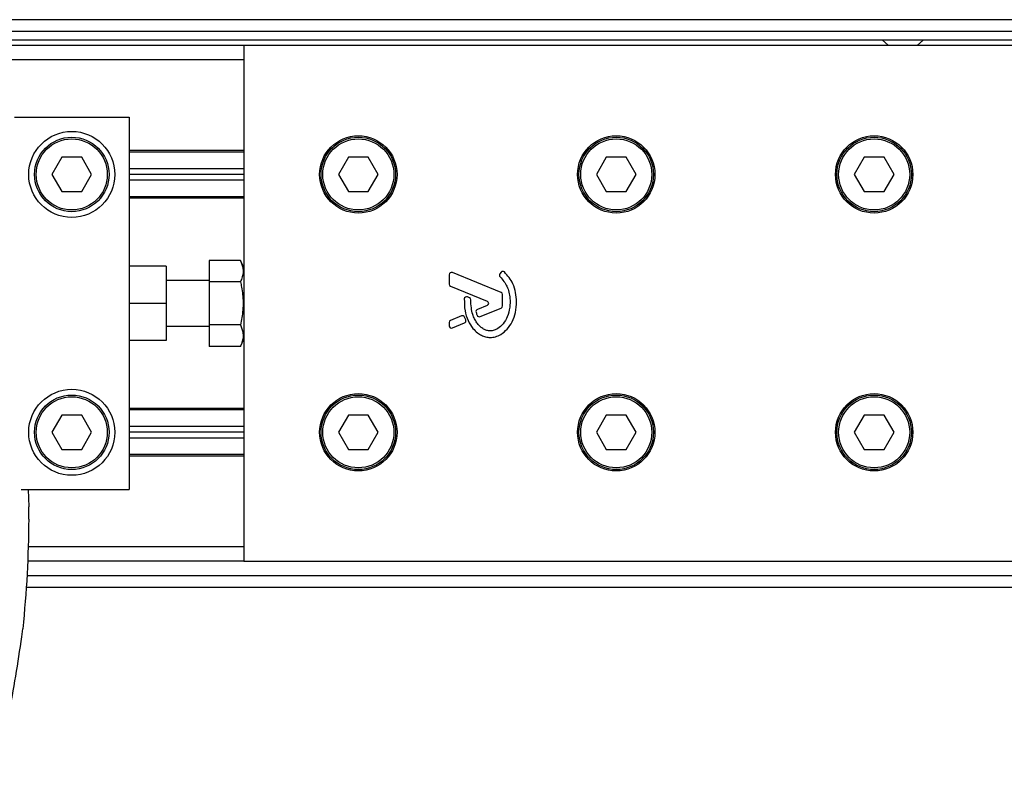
# Model space of a CAD drawing. Header units: millimetres. Extents: x 0 to 420, y 0 to 297.
# Tile 38 of 64: x 195 to 209, y 243 to 254. Entities that reach past the tile are written whole.
import ezdxf

# ---------------------------------------------------------------- set-up
doc = ezdxf.new("R2010")
doc.units = ezdxf.units.MM

msp = doc.modelspace()

# ---------------------------------------------------------------- linework, layer by layer
at = {"color": 7, "linetype": 'Continuous', "lineweight": 25}
for p, q in [((218.90963, 253.94533), (57.27535, 253.94533)), ((58.64924, 253.78369), (216.8892, 253.78369)), ((58.64924, 253.66247), (216.8892, 253.66247)), ((207.30339, 253.66247), (207.39319, 253.58165)), ((207.79727, 253.58165), (207.88707, 253.66247)), ((198.30126, 253.58165), (72.38815, 253.58165)), ((198.30126, 253.58165), (198.30126, 250.29541)), ((218.90963, 253.58165), (198.30126, 253.58165)), ((198.30126, 253.37961), (72.38815, 253.37961)), ((195.06857, 252.57144), (196.68491, 252.57144)), ((196.68491, 252.57144), (196.68491, 250.15563)), ((195.73676, 252.00572), (195.59678, 251.76327)), ((196.01672, 252.00572), (195.73676, 252.00572)), ((196.1567, 251.76327), (196.01672, 252.00572)), ((198.30126, 252.09866), (196.68491, 252.09866)), ((198.30126, 252.07845), (196.68491, 252.07845)), ((199.77762, 252.00572), (199.63764, 251.76327)), ((200.05758, 252.00572), (199.77762, 252.00572)), ((200.19756, 251.76327), (200.05758, 252.00572)), ((203.41439, 252.00572), (203.27441, 251.76327)), ((203.69435, 252.00572), (203.41439, 252.00572)), ((203.83433, 251.76327), (203.69435, 252.00572)), ((207.05116, 252.00572), (206.91118, 251.76327)), ((207.33112, 252.00572), (207.05116, 252.00572)), ((207.4711, 251.76327), (207.33112, 252.00572)), ((195.59678, 251.76327), (195.73676, 251.52081)), ((196.01672, 251.52081), (196.1567, 251.76327)), ((198.30126, 251.84408), (196.68491, 251.84408)), ((198.30126, 251.76327), (196.68491, 251.76327)), ((199.63764, 251.76327), (199.77762, 251.52081)), ((200.05758, 251.52081), (200.19756, 251.76327)), ((203.27441, 251.76327), (203.41439, 251.52081)), ((203.69435, 251.52081), (203.83433, 251.76327)), ((206.91118, 251.76327), (207.05116, 251.52081)), ((207.33112, 251.52081), (207.4711, 251.76327)), ((198.30126, 251.68245), (196.68491, 251.68245)), ((195.73676, 251.52081), (196.01672, 251.52081)), ((198.30126, 251.44808), (196.68491, 251.44808)), ((199.77762, 251.52081), (200.05758, 251.52081)), ((203.41439, 251.52081), (203.69435, 251.52081)), ((207.05116, 251.52081), (207.33112, 251.52081)), ((198.30126, 251.42787), (196.68491, 251.42787)), ((197.21023, 250.47019), (196.68491, 250.47019)), ((197.21023, 250.47019), (197.21023, 249.94488)), ((197.81635, 250.55146), (197.81635, 250.24817)), ((198.25616, 250.55146), (197.81635, 250.55146)), ((198.30126, 250.44999), (198.25616, 250.55146)), ((201.19864, 250.34914), (201.19864, 250.21591)), ((201.9301, 250.09862), (201.24319, 250.37907)), ((201.93175, 250.3844), (201.91434, 250.36353)), ((197.81635, 250.26815), (197.21023, 250.26815)), ((197.81635, 250.24817), (197.81635, 249.64159)), ((198.25616, 250.24817), (197.81635, 250.24817)), ((198.30126, 250.29541), (198.30126, 249.94488)), ((201.21875, 250.18599), (201.73599, 249.97481)), ((196.68491, 250.15563), (196.68491, 249.94488)), ((201.95021, 249.90906), (201.95021, 250.06869)), ((197.21023, 249.94488), (196.68491, 249.94488)), ((196.68491, 249.94488), (196.68491, 249.73413)), ((197.21023, 249.94488), (197.21023, 249.41957)), ((198.30126, 249.94488), (198.30126, 249.59435)), ((201.48427, 250.02389), (201.45701, 250.03529)), ((201.73599, 249.91495), (201.59662, 249.85805)), ((201.63517, 249.75872), (201.9301, 249.87914)), ((196.68491, 249.73413), (196.68491, 247.31832)), ((198.25616, 249.64159), (197.81635, 249.64159)), ((197.81635, 249.64159), (197.81635, 249.3383)), ((201.19864, 249.67384), (201.19864, 249.62861)), ((201.37293, 249.76672), (201.21875, 249.70377)), ((201.24319, 249.59868), (201.4139, 249.66838)), ((201.43138, 249.71107), (201.41485, 249.74955)), ((197.21023, 249.62161), (197.81635, 249.62161)), ((198.30126, 249.59435), (198.30126, 246.30811)), ((197.21023, 249.41957), (196.68491, 249.41957)), ((198.25616, 249.3383), (198.30126, 249.43977)), ((198.25616, 249.3383), (197.81635, 249.3383)), ((198.30126, 248.46189), (196.68491, 248.46189)), ((198.30126, 248.44168), (196.68491, 248.44168)), ((195.73676, 248.36895), (195.59678, 248.12649)), ((196.01672, 248.36895), (195.73676, 248.36895)), ((196.1567, 248.12649), (196.01672, 248.36895)), ((199.77762, 248.36895), (199.63764, 248.12649)), ((200.05758, 248.36895), (199.77762, 248.36895)), ((200.19756, 248.12649), (200.05758, 248.36895)), ((203.41439, 248.36895), (203.27441, 248.12649)), ((203.69435, 248.36895), (203.41439, 248.36895)), ((203.83433, 248.12649), (203.69435, 248.36895)), ((207.05116, 248.36895), (206.91118, 248.12649)), ((207.33112, 248.36895), (207.05116, 248.36895)), ((207.4711, 248.12649), (207.33112, 248.36895)), ((195.59678, 248.12649), (195.73676, 247.88404)), ((196.01672, 247.88404), (196.1567, 248.12649)), ((198.30126, 248.20731), (196.68491, 248.20731)), ((198.30126, 248.12649), (196.68491, 248.12649)), ((199.63764, 248.12649), (199.77762, 247.88404)), ((200.05758, 247.88404), (200.19756, 248.12649)), ((203.27441, 248.12649), (203.41439, 247.88404)), ((203.69435, 247.88404), (203.83433, 248.12649)), ((206.91118, 248.12649), (207.05116, 247.88404)), ((207.33112, 247.88404), (207.4711, 248.12649)), ((198.30126, 248.04568), (196.68491, 248.04568)), ((195.73676, 247.88404), (196.01672, 247.88404)), ((199.77762, 247.88404), (200.05758, 247.88404)), ((203.41439, 247.88404), (203.69435, 247.88404)), ((207.05116, 247.88404), (207.33112, 247.88404)), ((198.30126, 247.81131), (196.68491, 247.81131)), ((198.30126, 247.7911), (196.68491, 247.7911)), ((195.16136, 247.31832), (196.68491, 247.31832)), ((195.2618, 247.31832), (195.27061, 247.07712)), ((195.27061, 246.90285), (195.27061, 247.07712)), ((198.30126, 246.51015), (195.26356, 246.51015)), ((198.30126, 246.30811), (195.25276, 246.30811)), ((198.30126, 246.30811), (218.90963, 246.30811)), ((195.24559, 246.10607), (218.90963, 246.10607)), ((195.23291, 245.94443), (218.90963, 245.94443)), ((195.17346, 245.2433), (195.18661, 245.35468))]:
    msp.add_line(p, q, dxfattribs=at)
for centre, radius in [((195.87674, 251.76327), 0.60613), ((195.87674, 251.76327), 0.52531), ((199.9176, 251.76327), 0.54552), ((199.9176, 251.76327), 0.52531), ((203.55437, 251.76327), 0.54552), ((203.55437, 251.76327), 0.52531), ((207.19114, 251.76327), 0.54552), ((207.19114, 251.76327), 0.52531), ((195.87674, 251.76327), 0.50107), ((199.9176, 251.76327), 0.50107), ((203.55437, 251.76327), 0.50107), ((207.19114, 251.76327), 0.50107), ((195.87674, 248.12649), 0.60613), ((199.9176, 248.12649), 0.54552), ((203.55437, 248.12649), 0.54552), ((207.19114, 248.12649), 0.54552), ((195.87674, 248.12649), 0.52531), ((195.87674, 248.12649), 0.50107), ((199.9176, 248.12649), 0.52531), ((199.9176, 248.12649), 0.50107), ((203.55437, 248.12649), 0.52531), ((203.55437, 248.12649), 0.50107), ((207.19114, 248.12649), 0.52531), ((207.19114, 248.12649), 0.50107)]:
    msp.add_circle(centre, radius, dxfattribs=at)
for centre, start, end in [((201.23097, 250.34914), 67.790712, 180), ((201.93917, 250.34282), 140.16689, 228.977091), ((201.95657, 250.36369), 48.805903, 140.16689), ((201.23097, 250.21591), 180, 247.790711), ((201.91788, 250.06869), 0, 67.790712), ((201.44453, 250.00547), 67.290493, 176.671349), ((201.47179, 249.99407), 0.034995, 67.290493), ((201.72377, 249.94488), 292.209261, 67.790711), ((201.91788, 249.90906), 292.209291, 0), ((201.60884, 249.82812), 112.209261, 196.934979), ((201.62295, 249.78865), 202.378703, 292.209291), ((201.23097, 249.67384), 112.209268, 180), ((201.38515, 249.73679), 23.245837, 112.209268), ((201.40168, 249.69831), 292.209257, 23.245837), ((201.23097, 249.62861), 180, 292.209257)]:
    msp.add_arc(centre, 0.03233, start, end, dxfattribs=at)
for points, knots in [([(198.25616, 250.55146), (198.27025, 250.51357), (198.29888, 250.43664), (198.29027, 250.33378), (198.26547, 250.27154), (198.25616, 250.24817)], [0, 0, 0, 0, 0.37729563, 0.76615575, 1, 1, 1, 1]), ([(202.14867, 249.96972), (202.14605, 250.01202), (202.14074, 250.09789), (202.09622, 250.24884), (202.02272, 250.33527), (201.97786, 250.38802)], [0, 0, 0, 0, 0.2744297, 0.55715603, 1, 1, 1, 1]), ([(198.25616, 250.24817), (198.26133, 250.22354), (198.28108, 250.1295), (198.29871, 249.96048), (198.2849, 249.78123), (198.26317, 249.67566), (198.25616, 249.64159)], [0, 0, 0, 0, 0.12345469, 0.47134358, 0.82940701, 1, 1, 1, 1]), ([(201.91795, 250.31844), (201.95356, 250.27632), (202.02755, 250.18881), (202.0594, 250.03146), (202.05598, 249.88523), (202.02569, 249.76083), (201.96645, 249.65739), (201.89785, 249.59442), (201.8336, 249.56393), (201.78754, 249.55562), (201.75275, 249.55799), (201.71566, 249.56647), (201.67206, 249.58684), (201.62578, 249.62507), (201.5884, 249.67177), (201.55397, 249.72623), (201.52601, 249.79612), (201.50707, 249.88664), (201.50517, 249.9559), (201.50412, 249.99409)], [0, 0, 0, 0, 0.10898458, 0.22643075, 0.31013217, 0.40192043, 0.47943801, 0.54569368, 0.58480239, 0.62057823, 0.6379505, 0.65431901, 0.69660163, 0.73281682, 0.77364168, 0.81591419, 0.86145512, 0.92360935, 1, 1, 1, 1]), ([(201.41226, 250.00735), (201.41268, 249.95168), (201.41346, 249.84663), (201.45908, 249.70431), (201.52204, 249.59912), (201.59052, 249.53305), (201.65166, 249.49344), (201.70208, 249.4739), (201.74308, 249.46587), (201.78961, 249.46268), (201.85346, 249.47157), (201.93844, 249.50871), (202.02195, 249.57993), (202.09211, 249.68722), (202.1398, 249.82051), (202.14562, 249.91836), (202.14867, 249.96972)], [0, 0, 0, 0, 0.11735319, 0.22141323, 0.31240811, 0.3742876, 0.42130986, 0.46598312, 0.48783682, 0.50961399, 0.56460822, 0.62241534, 0.7039898, 0.79319256, 0.89144332, 1, 1, 1, 1]), ([(201.57792, 249.81871), (201.58046, 249.81073), (201.58503, 249.79643), (201.5906, 249.7825), (201.59306, 249.77634)], [0, 0, 0, 0, 0.55813865, 1, 1, 1, 1]), ([(198.25616, 249.64159), (198.27025, 249.60371), (198.29888, 249.52678), (198.29027, 249.42391), (198.26547, 249.36167), (198.25616, 249.3383)], [0, 0, 0, 0, 0.37729563, 0.76615575, 1, 1, 1, 1]), ([(195.27061, 246.90285), (195.26598, 246.64462), (195.25669, 246.12755), (195.20999, 245.61251), (195.18661, 245.35468)], [0, 0, 0, 0, 0.49941172, 1, 1, 1, 1]), ([(194.73778, 243.04965), (194.82685, 243.41162), (195.00529, 244.13674), (195.11734, 244.87405), (195.17346, 245.2433)], [0, 0, 0, 0, 0.499185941, 1, 1, 1, 1])]:
    msp.add_open_spline(points, degree=3, knots=knots, dxfattribs=at)

doc.saveas('drawing.dxf')
